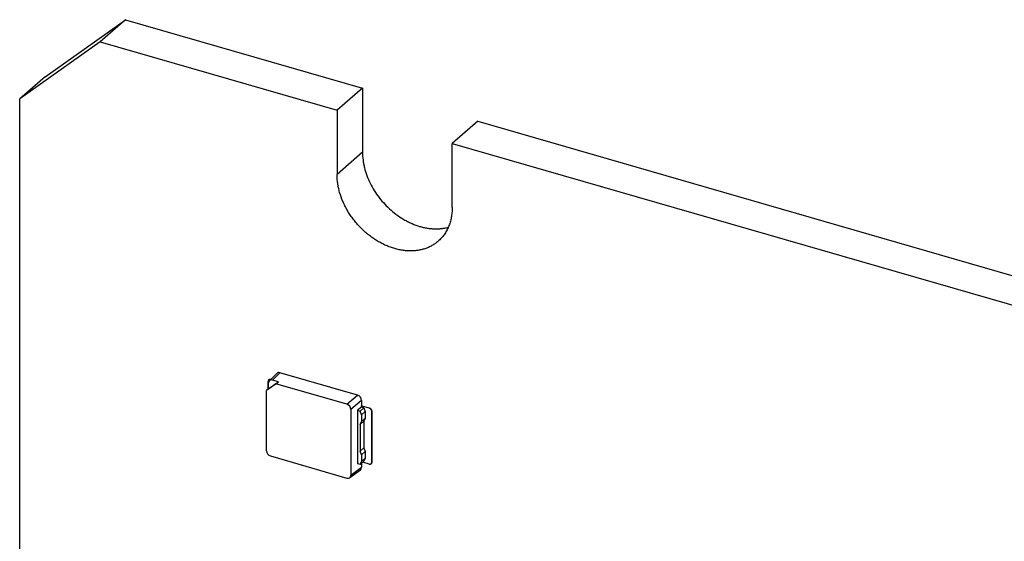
# Model space of a CAD drawing. Header units: millimetres. Extents: x 0 to 210, y 0 to 297.
# Tile 24 of 41: x 66 to 82, y 229 to 237. Entities that reach past the tile are written whole.
import ezdxf

# ---------------------------------------------------------------- set-up
doc = ezdxf.new("R2010")
doc.units = ezdxf.units.MM
doc.header["$LTSCALE"] = 19.36
doc.layers.get('0').update_dxf_attribs({"linetype": 'CONTINUOUS'})

msp = doc.modelspace()

# ---------------------------------------------------------------- linework, layer by layer
at = {"color": 7, "linetype": 'Continuous'}
for p, q in [((66.4479, 236.3026), (67.7469, 237.2266)), ((67.7469, 237.2266), (67.3344, 236.8694)), ((67.7469, 237.2266), (71.5791, 236.1204)), ((67.3344, 236.8694), (66.0354, 235.9454)), ((67.3344, 236.8694), (71.1666, 235.7632)), ((66.4479, 236.3026), (66.0354, 235.9454)), ((71.5791, 236.1204), (71.1666, 235.7632)), ((71.5791, 236.1204), (71.5791, 235.0812)), ((66.0354, 228.3243), (66.0354, 235.9454)), ((71.1666, 235.7632), (71.1666, 234.7239)), ((73.441, 235.5829), (73.0285, 235.2257)), ((73.441, 235.5829), (89.3326, 230.9954)), ((73.0285, 234.1864), (73.0285, 235.2257)), ((73.0285, 235.2257), (88.9201, 230.6382)), ((70.074, 231.3873), (70.1914, 231.5053)), ((71.4986, 231.1532), (70.2428, 231.5157)), ((70.052, 231.251), (70.052, 231.3756)), ((70.0604, 231.2583), (70.2185, 231.3708)), ((70.0604, 231.2583), (70.0604, 231.3515)), ((70.2185, 231.3708), (70.1253, 231.3977)), ((70.1787, 231.3367), (70.2185, 231.3708)), ((70.1787, 231.3367), (70.0252, 231.2275)), ((70.0604, 231.2583), (70.0252, 231.2275)), ((70.0252, 230.2532), (70.0252, 231.2275)), ((70.0604, 231.283), (70.0547, 231.2705)), ((70.0547, 231.2534), (70.0547, 231.2705)), ((71.3262, 231.0054), (70.1787, 231.3367)), ((71.5635, 231.0695), (71.5635, 230.9829)), ((71.3912, 230.9218), (71.3912, 229.8588)), ((71.5632, 230.961), (71.4972, 230.9082)), ((71.4972, 230.9082), (71.4972, 230.0421)), ((71.4972, 230.9082), (71.54, 230.8958)), ((71.54, 230.8958), (71.6022, 230.9497)), ((71.5616, 230.8355), (71.54, 230.8958)), ((71.5616, 230.8355), (71.6239, 230.8894)), ((71.5632, 230.9826), (71.5635, 230.9829)), ((71.5632, 230.961), (71.5632, 230.9826)), ((71.5632, 230.9826), (71.6845, 230.9476)), ((71.6022, 230.9497), (71.5632, 230.961)), ((71.5635, 230.9829), (71.6847, 230.9479)), ((71.6022, 230.9497), (71.6239, 230.8894)), ((71.6239, 230.8894), (71.6239, 230.7811)), ((71.7278, 230.8918), (71.7278, 230.0691)), ((71.728, 230.0693), (71.728, 230.8921)), ((71.54, 230.6793), (71.6022, 230.7332)), ((71.54, 230.6793), (71.5616, 230.7272)), ((71.5616, 230.8355), (71.5616, 230.7272)), ((71.5616, 230.7272), (71.6239, 230.7811)), ((71.6239, 230.7811), (71.6022, 230.7332)), ((71.6022, 230.7332), (71.6022, 230.3002)), ((71.54, 230.6793), (71.54, 230.2463)), ((71.54, 230.2463), (71.6022, 230.3002)), ((71.5616, 230.1859), (71.54, 230.2463)), ((71.5616, 230.1859), (71.6239, 230.2398)), ((71.6022, 230.3002), (71.6239, 230.2398)), ((71.6239, 230.2398), (71.6239, 230.1316)), ((70.0901, 230.1695), (71.3262, 229.8127)), ((71.54, 230.0298), (71.6022, 230.0837)), ((71.54, 230.0298), (71.5616, 230.0777)), ((71.5616, 230.1859), (71.5616, 230.0777)), ((71.5616, 230.0777), (71.6239, 230.1316)), ((71.6845, 230.0383), (71.5835, 230.0675)), ((71.6239, 230.1316), (71.6022, 230.0837)), ((71.3729, 229.8189), (71.5452, 229.947)), ((71.54, 230.0298), (71.4972, 230.0421)), ((71.5635, 230.0502), (71.5635, 229.9869)), ((71.7172, 230.0438), (71.7175, 230.044))]:
    msp.add_line(p, q, dxfattribs=at)
at = {"color": 9, "linetype": 'Continuous'}
for p, q in [((71.5791, 235.0812), (71.1666, 234.7239)), ((70.2428, 231.5157), (70.1253, 231.3977)), ((71.3262, 231.0054), (71.4986, 231.1532)), ((71.5635, 231.0695), (71.3912, 230.9218)), ((71.6847, 230.9479), (71.6845, 230.9476)), ((71.7278, 230.8918), (71.728, 230.8921)), ((71.728, 230.0693), (71.7278, 230.0691)), ((71.3912, 229.8588), (71.5635, 229.9869))]:
    msp.add_line(p, q, dxfattribs=at)
at = {"color": 7, "linetype": 'Continuous'}
for centre, major_axis, ratio, start_param, end_param in [((70.2428, 231.4507), (-0.0491, 0.0568), 0.7490964, -0.8561535, 0.0557299), ((70.1254, 231.3327), (-0.0491, 0.0568), 0.7490964, -0.8561535, 0.7134248), ((71.4985, 231.0882), (-0.0491, 0.0567), 0.7509046, -2.4275713, -0.8579929), ((71.3262, 230.9405), (-0.0491, 0.0567), 0.7509046, -2.4275713, -0.8579929), ((70.0902, 230.2345), (-0.0491, 0.0567), 0.7509046, 0.7140214, 2.2835997), ((71.4985, 230.0057), (-0.0491, 0.0568), 0.7490964, -3.1973225, -2.4281678), ((71.3262, 229.8777), (-0.0491, 0.0568), 0.7490964, 2.2854391, 3.8550175)]:
    msp.add_ellipse(centre, major_axis=major_axis, ratio=ratio, start_param=start_param, end_param=end_param, dxfattribs=at)
for points, knots in [([(71.5791, 235.0812), (71.5791, 235.04), (71.5832, 234.9777), (71.5962, 234.895), (71.6146, 234.8104), (71.6473, 234.7047), (71.7007, 234.5806), (71.7677, 234.4605), (71.8472, 234.3463), (71.9377, 234.24), (72.0379, 234.1432), (72.1461, 234.0577), (72.2419, 233.9967), (72.3208, 233.9548), (72.3998, 233.9183), (72.4804, 233.8889), (72.5619, 233.8673), (72.6222, 233.8552), (72.6821, 233.8471), (72.7413, 233.8432), (72.7995, 233.8433), (72.8565, 233.8476), (72.9121, 233.8559), (72.9483, 233.8643), (72.966, 233.8691)], [0, 0, 0, 0, 0.0593451, 0.089833, 0.120829, 0.1842, 0.2491796, 0.3153799, 0.3823536, 0.4496174, 0.5166747, 0.5830384, 0.6482535, 0.6803142, 0.711944, 0.7737422, 0.8038815, 0.8334817, 0.8625353, 0.8910438, 0.9190185, 0.9464802, 0.9734603, 1, 1, 1, 1]), ([(72.8013, 233.6426), (72.7859, 233.6292), (72.7536, 233.604), (72.7014, 233.5711), (72.6458, 233.5434), (72.587, 233.5209), (72.5254, 233.5038), (72.4613, 233.4922), (72.3952, 233.4862), (72.3274, 233.4857), (72.2583, 233.4909), (72.1883, 233.5015), (72.1178, 233.5177), (72.0471, 233.5392), (71.9768, 233.566), (71.9072, 233.5979), (71.8387, 233.6347), (71.7716, 233.6762), (71.7065, 233.7222), (71.6435, 233.7724), (71.5832, 233.8265), (71.5259, 233.8843), (71.4718, 233.9453), (71.4213, 234.0092), (71.3747, 234.0757), (71.3323, 234.1443), (71.2942, 234.2148), (71.2499, 234.3099), (71.2148, 234.4075), (71.1898, 234.5063), (71.1765, 234.5795), (71.1684, 234.652), (71.1666, 234.7001), (71.1666, 234.7239)], [0, 0, 0, 0, 0.0259126, 0.0519403, 0.078194, 0.1047768, 0.1317804, 0.1592832, 0.1873479, 0.2160213, 0.2453337, 0.2752992, 0.3059164, 0.3371696, 0.3690298, 0.4014561, 0.434397, 0.4677917, 0.5015718, 0.5356623, 0.5699834, 0.6044513, 0.6389804, 0.6734836, 0.7078747, 0.742069, 0.7759848, 0.809545, 0.8752886, 0.9073849, 0.9388894, 0.9697682, 1, 1, 1, 1]), ([(73.0285, 234.1864), (73.0285, 234.1591), (73.0261, 234.1051), (73.0151, 234.0259), (72.9968, 233.95), (72.9755, 233.8897), (72.9548, 233.844), (72.9378, 233.811), (72.919, 233.7793), (72.8986, 233.749), (72.8766, 233.7201), (72.8531, 233.6926), (72.828, 233.6667), (72.8103, 233.6504), (72.8013, 233.6426)], [0, 0, 0, 0, 0.1348076, 0.2661604, 0.3942347, 0.5193287, 0.5809074, 0.6419072, 0.7023976, 0.7624537, 0.8221559, 0.8815886, 0.94084, 1, 1, 1, 1]), ([(70.0626, 231.4009), (70.0617, 231.4002), (70.0601, 231.3986), (70.058, 231.396), (70.0562, 231.3931), (70.0542, 231.3888), (70.0524, 231.383), (70.052, 231.3781), (70.052, 231.3756)], [0, 0, 0, 0, 0.1184581, 0.2376413, 0.3582391, 0.480873, 0.7339111, 1, 1, 1, 1]), ([(70.0935, 231.4069), (70.0906, 231.4076), (70.0849, 231.4084), (70.0779, 231.408), (70.0726, 231.4066), (70.069, 231.4052), (70.0656, 231.4033), (70.0636, 231.4017), (70.0626, 231.4009)], [0, 0, 0, 0, 0.2693302, 0.5232959, 0.6455186, 0.7651861, 0.883057, 1, 1, 1, 1]), ([(70.0628, 231.4011), (70.0638, 231.4019), (70.0658, 231.4035), (70.0692, 231.4054), (70.0729, 231.4068), (70.0781, 231.4082), (70.0852, 231.4087), (70.0908, 231.4078), (70.0937, 231.4071)], [0, 0, 0, 0, 0.1169529, 0.2348323, 0.3545058, 0.476731, 0.7306903, 1, 1, 1, 1]), ([(71.7278, 230.8918), (71.7278, 230.8948), (71.7272, 230.9007), (71.7247, 230.9096), (71.7207, 230.9182), (71.7153, 230.9263), (71.7098, 230.9324), (71.7049, 230.9367), (71.6999, 230.9405), (71.6932, 230.9445), (71.6874, 230.9468), (71.6845, 230.9476)], [0, 0, 0, 0, 0.1161135, 0.2381335, 0.3648272, 0.4944134, 0.6247973, 0.6896496, 0.7538917, 0.879481, 1, 1, 1, 1]), ([(71.6847, 230.9479), (71.6876, 230.947), (71.6934, 230.9448), (71.7001, 230.9408), (71.7052, 230.9369), (71.7101, 230.9326), (71.7155, 230.9265), (71.7209, 230.9184), (71.7249, 230.9098), (71.7274, 230.9009), (71.728, 230.895), (71.728, 230.8921)], [0, 0, 0, 0, 0.120519, 0.2461083, 0.3103504, 0.3752027, 0.5055866, 0.6351728, 0.7618665, 0.8838865, 1, 1, 1, 1]), ([(71.728, 230.0693), (71.728, 230.0668), (71.7276, 230.0619), (71.7259, 230.0561), (71.7239, 230.0519), (71.722, 230.049), (71.7199, 230.0463), (71.7183, 230.0448), (71.7175, 230.044)], [0, 0, 0, 0, 0.2660889, 0.519127, 0.6417609, 0.7623587, 0.8815419, 1, 1, 1, 1]), ([(71.7175, 230.044), (71.7182, 230.0447), (71.7197, 230.0462), (71.7218, 230.0488), (71.7236, 230.0516), (71.7256, 230.0559), (71.7274, 230.0617), (71.7278, 230.0666), (71.7278, 230.0691)], [0, 0, 0, 0, 0.1080195, 0.228614, 0.3506398, 0.4747258, 0.7307602, 1, 1, 1, 1]), ([(71.6845, 230.0383), (71.6875, 230.0375), (71.6935, 230.0363), (71.701, 230.0366), (71.7066, 230.0379), (71.7105, 230.0394), (71.714, 230.0413), (71.7162, 230.0429), (71.7172, 230.0438)], [0, 0, 0, 0, 0.2706643, 0.5250634, 0.6471286, 0.7664067, 0.8837141, 1, 1, 1, 1])]:
    msp.add_open_spline(points, degree=3, knots=knots, dxfattribs=at)

doc.saveas('drawing.dxf')
